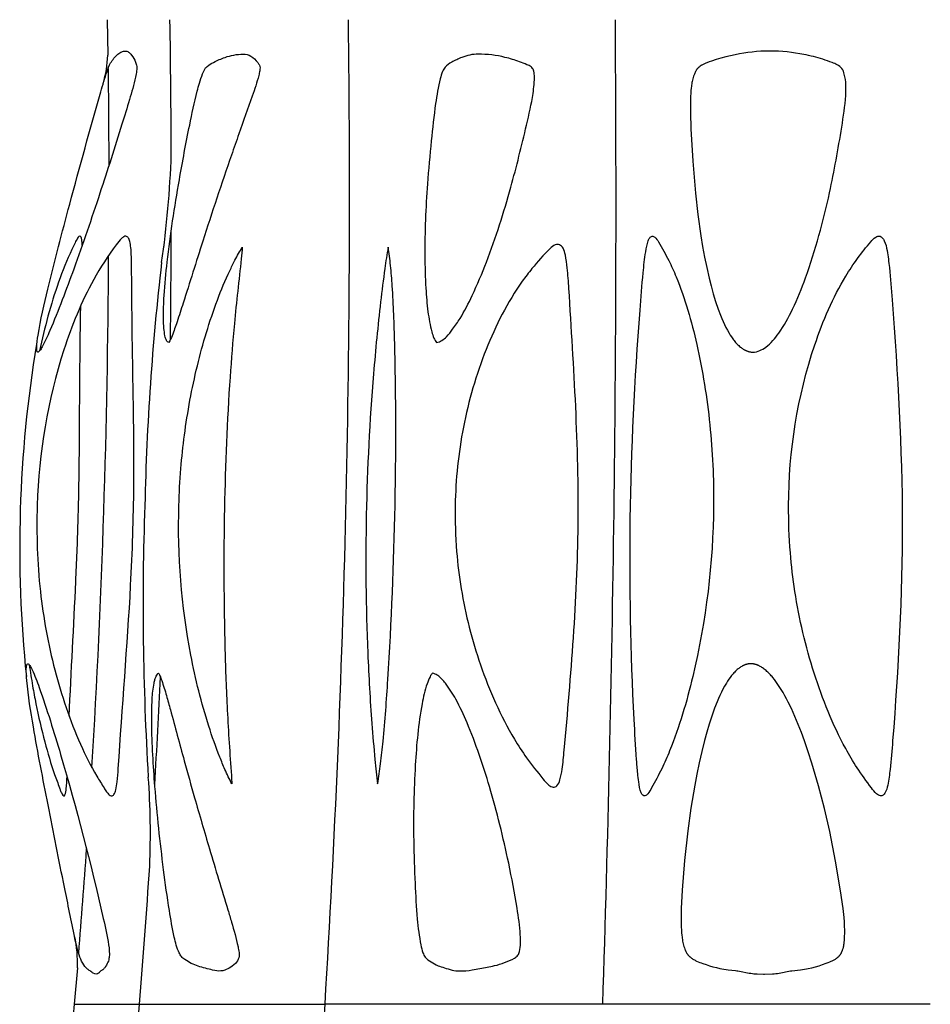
# Model space of a CAD drawing. Header units: millimetres. Extents: x 1250 to 1725, y 0 to 1655.
# Tile 94 of 256: x 1459 to 1488, y 813 to 844. Entities that reach past the tile are written whole.
import ezdxf

# ---------------------------------------------------------------- set-up
doc = ezdxf.new("R2010")
doc.units = ezdxf.units.MM
doc.header["$MEASUREMENT"] = 0
doc.layers.add('Crea2D$visibili$tangenti', color=7, linetype='Continuous', true_color=0x000000)

msp = doc.modelspace()

# ---------------------------------------------------------------- linework, layer by layer
at = {"layer": 'Crea2D$visibili$tangenti'}
for p, q in [((1461.329, 844.023), (1461.346, 842.891)), ((1461.352, 842.463), (1461.375, 839.359)), ((1460.376, 813.779), (1460.275, 812.611)), ((1460.275, 812.611), (1460.175, 811.517)), ((1460.275, 812.611), (1462.355, 812.611)), ((1462.355, 812.611), (1468.278, 812.611)), ((1477.143, 812.611), (1468.278, 812.611)), ((1487.599, 812.611), (1477.143, 812.611))]:
    msp.add_line(p, q, dxfattribs=at)
msp.add_lwpolyline([(1482.486, 843.022), (1482.458, 843.022), (1482.322, 843.02), (1482.185, 843.014), (1482.049, 843.005), (1481.913, 842.992), (1481.778, 842.976), (1481.643, 842.956), (1481.508, 842.933), (1481.374, 842.907), (1481.221, 842.874), (1481.069, 842.837), (1480.917, 842.797), (1480.767, 842.752), (1480.618, 842.704), (1480.544, 842.678), (1480.47, 842.65), (1480.429, 842.634), (1480.388, 842.616), (1480.368, 842.607), (1480.348, 842.597), (1480.328, 842.587), (1480.309, 842.576), (1480.298, 842.57), (1480.288, 842.564), (1480.278, 842.557), (1480.267, 842.55), (1480.257, 842.543), (1480.247, 842.536), (1480.237, 842.528), (1480.228, 842.521), (1480.218, 842.513), (1480.209, 842.505), (1480.2, 842.496), (1480.191, 842.488), (1480.182, 842.479), (1480.174, 842.47), (1480.166, 842.461), (1480.158, 842.451), (1480.15, 842.441), (1480.142, 842.43), (1480.135, 842.419), (1480.127, 842.408), (1480.12, 842.397), (1480.113, 842.385), (1480.107, 842.374), (1480.101, 842.362), (1480.095, 842.35), (1480.089, 842.338), (1480.078, 842.313), (1480.068, 842.288), (1480.058, 842.263), (1480.044, 842.222), (1480.031, 842.181), (1480.02, 842.14), (1480.009, 842.098), (1480, 842.056), (1479.991, 842.014), (1479.984, 841.972), (1479.977, 841.93), (1479.972, 841.887), (1479.967, 841.844), (1479.959, 841.758), (1479.953, 841.672), (1479.949, 841.586), (1479.942, 841.323), (1479.943, 841.06), (1479.96, 840.536), (1480.016, 839.511), (1480.101, 838.487), (1480.178, 837.805), (1480.273, 837.126), (1480.329, 836.788), (1480.392, 836.451), (1480.461, 836.116), (1480.538, 835.781), (1480.6, 835.531), (1480.669, 835.281), (1480.744, 835.034), (1480.827, 834.79), (1480.901, 834.592), (1480.941, 834.495), (1480.983, 834.398), (1481.028, 834.303), (1481.075, 834.208), (1481.124, 834.115), (1481.176, 834.023), (1481.214, 833.962), (1481.253, 833.901), (1481.273, 833.871), (1481.294, 833.842), (1481.315, 833.813), (1481.337, 833.784), (1481.359, 833.756), (1481.382, 833.729), (1481.406, 833.702), (1481.431, 833.676), (1481.456, 833.651), (1481.482, 833.626), (1481.508, 833.602), (1481.536, 833.579), (1481.558, 833.562), (1481.58, 833.546), (1481.602, 833.53), (1481.625, 833.515), (1481.648, 833.501), (1481.66, 833.494), (1481.672, 833.488), (1481.684, 833.481), (1481.696, 833.475), (1481.709, 833.47), (1481.721, 833.464), (1481.734, 833.459), (1481.746, 833.454), (1481.759, 833.449), (1481.772, 833.444), (1481.785, 833.44), (1481.798, 833.436), (1481.811, 833.433), (1481.824, 833.43), (1481.837, 833.427), (1481.851, 833.424), (1481.864, 833.422), (1481.878, 833.42), (1481.891, 833.419), (1481.905, 833.418), (1481.919, 833.417), (1481.933, 833.417)], dxfattribs=at)
msp.add_lwpolyline([(1481.869, 823.476), (1481.855, 823.476), (1481.841, 823.475), (1481.827, 823.474), (1481.813, 823.473), (1481.799, 823.471), (1481.785, 823.469), (1481.771, 823.466), (1481.758, 823.463), (1481.744, 823.46), (1481.731, 823.456), (1481.718, 823.452), (1481.704, 823.448), (1481.691, 823.444), (1481.678, 823.439), (1481.666, 823.434), (1481.653, 823.428), (1481.64, 823.422), (1481.628, 823.416), (1481.615, 823.41), (1481.603, 823.404), (1481.591, 823.397), (1481.579, 823.39), (1481.555, 823.376), (1481.531, 823.36), (1481.508, 823.344), (1481.486, 823.328), (1481.464, 823.31), (1481.435, 823.287), (1481.407, 823.262), (1481.381, 823.237), (1481.354, 823.21), (1481.329, 823.184), (1481.304, 823.156), (1481.28, 823.128), (1481.257, 823.099), (1481.234, 823.07), (1481.211, 823.04), (1481.168, 822.979), (1481.127, 822.917), (1481.088, 822.854), (1481.032, 822.758), (1480.979, 822.662), (1480.929, 822.564), (1480.882, 822.464), (1480.837, 822.364), (1480.794, 822.263), (1480.713, 822.058), (1480.622, 821.804), (1480.54, 821.548), (1480.463, 821.289), (1480.393, 821.029), (1480.304, 820.673), (1480.222, 820.316), (1480.147, 819.957), (1480.078, 819.597), (1479.959, 818.873), (1479.86, 818.147), (1479.757, 817.2), (1479.681, 816.25), (1479.65, 815.664), (1479.645, 815.371), (1479.646, 815.224), (1479.65, 815.077), (1479.654, 814.987), (1479.66, 814.897), (1479.668, 814.807), (1479.673, 814.763), (1479.679, 814.718), (1479.686, 814.674), (1479.694, 814.63), (1479.703, 814.586), (1479.713, 814.542), (1479.724, 814.499), (1479.736, 814.455), (1479.75, 814.413), (1479.765, 814.37), (1479.775, 814.344), (1479.786, 814.319), (1479.798, 814.293), (1479.804, 814.281), (1479.81, 814.269), (1479.817, 814.257), (1479.823, 814.245), (1479.831, 814.233), (1479.838, 814.221), (1479.846, 814.21), (1479.854, 814.199), (1479.862, 814.188), (1479.871, 814.177), (1479.88, 814.167), (1479.889, 814.157), (1479.899, 814.147), (1479.909, 814.138), (1479.919, 814.129), (1479.929, 814.12), (1479.94, 814.111), (1479.951, 814.102), (1479.962, 814.094), (1479.974, 814.086), (1479.997, 814.07), (1480.021, 814.055), (1480.045, 814.041), (1480.068, 814.028), (1480.092, 814.015), (1480.116, 814.003), (1480.14, 813.992), (1480.189, 813.969), (1480.238, 813.949), (1480.288, 813.93), (1480.338, 813.911), (1480.439, 813.877), (1480.548, 813.842), (1480.658, 813.81), (1480.769, 813.78), (1480.88, 813.754), (1480.946, 813.741), (1481.012, 813.729), (1481.078, 813.719), (1481.144, 813.71), (1481.38, 813.688), (1481.419, 813.683), (1481.458, 813.678), (1481.509, 813.669), (1481.561, 813.66), (1481.765, 813.617), (1481.817, 813.608), (1481.868, 813.6), (1481.919, 813.593), (1481.969, 813.588), (1482.07, 813.582), (1482.273, 813.574), (1482.303, 813.574), (1482.566, 813.583), (1482.619, 813.587), (1482.672, 813.592), (1482.724, 813.598), (1482.776, 813.606), (1482.828, 813.616), (1483.085, 813.668), (1483.137, 813.677), (1483.176, 813.682), (1483.452, 813.71), (1483.516, 813.719), (1483.579, 813.729), (1483.642, 813.74), (1483.705, 813.753), (1483.821, 813.779), (1483.936, 813.809), (1484.05, 813.842), (1484.162, 813.879), (1484.279, 813.921), (1484.337, 813.944), (1484.394, 813.968), (1484.433, 813.984), (1484.471, 814.002), (1484.49, 814.011), (1484.509, 814.021), (1484.527, 814.031), (1484.546, 814.041), (1484.569, 814.056), (1484.58, 814.063), (1484.592, 814.07), (1484.603, 814.078), (1484.614, 814.086), (1484.625, 814.094), (1484.635, 814.103), (1484.646, 814.112), (1484.656, 814.121), (1484.666, 814.13), (1484.675, 814.139), (1484.685, 814.149), (1484.694, 814.159), (1484.703, 814.169), (1484.711, 814.179), (1484.719, 814.19), (1484.727, 814.201), (1484.735, 814.212), (1484.742, 814.223), (1484.749, 814.235), (1484.756, 814.246), (1484.762, 814.258), (1484.768, 814.27), (1484.774, 814.282), (1484.78, 814.295), (1484.785, 814.307), (1484.79, 814.32), (1484.795, 814.332), (1484.799, 814.345), (1484.808, 814.371), (1484.813, 814.389), (1484.818, 814.406), (1484.823, 814.424), (1484.827, 814.442), (1484.835, 814.478), (1484.841, 814.514), (1484.847, 814.551), (1484.851, 814.587), (1484.858, 814.661), (1484.862, 814.715), (1484.865, 814.769), (1484.867, 814.878), (1484.866, 814.986), (1484.863, 815.095), (1484.855, 815.237), (1484.844, 815.38), (1484.815, 815.664), (1484.734, 816.23), (1484.574, 817.182), (1484.387, 818.128), (1484.22, 818.86), (1484.031, 819.586), (1483.819, 820.306), (1483.703, 820.662), (1483.581, 821.017), (1483.485, 821.278), (1483.385, 821.538), (1483.279, 821.794), (1483.165, 822.048), (1483.064, 822.254), (1483.011, 822.356), (1482.956, 822.456), (1482.899, 822.556), (1482.84, 822.654), (1482.779, 822.751), (1482.714, 822.846), (1482.669, 822.91), (1482.622, 822.973), (1482.573, 823.034), (1482.548, 823.064), (1482.522, 823.094), (1482.496, 823.123), (1482.469, 823.151), (1482.441, 823.179), (1482.413, 823.207), (1482.384, 823.233), (1482.355, 823.259), (1482.325, 823.284), (1482.294, 823.308), (1482.27, 823.325), (1482.246, 823.342), (1482.222, 823.358), (1482.197, 823.373), (1482.172, 823.388), (1482.147, 823.402), (1482.134, 823.408), (1482.121, 823.415), (1482.108, 823.421), (1482.094, 823.427), (1482.081, 823.432), (1482.068, 823.437), (1482.054, 823.442), (1482.04, 823.447), (1482.027, 823.451), (1482.013, 823.455), (1481.999, 823.459), (1481.985, 823.463), (1481.971, 823.466), (1481.957, 823.468), (1481.942, 823.471), (1481.928, 823.472), (1481.913, 823.474), (1481.899, 823.475), (1481.884, 823.476)], close=True, dxfattribs=at)
for centre, radius, start, end in [((1095.703, 838.352), 367.67, 0.2147, 0.88379), ((1047.417, 838.313), 421.645, 356.50522, 0.77592), ((699.125, 838.312), 778.442, 358.107987, 0.42038), ((1457.828, 843.024), 3.52, 342.8744, 357.8375), ((1432.731, 840.722), 30.655, 351.6527, 358.1441), ((1117.695, 838.371), 345.678, 359.24525, 359.82322), ((1162.755, 838.049), 298.62, 356.56613, 359.70279), ((1545.309, 826.696), 82.803, 173.35881, 178.73519), ((1498.259, 827.168), 39.727, 170.5833, 185.9215), ((1552.295, 825.354), 89.826, 177.978, 183.50667), ((1159.592, 837.163), 303.76, 356.68753, 357.3378), ((1438.193, 818.052), 24.511, 357.5907, 4.2307), ((1192.979, 836.345), 268.348, 355.27424, 355.98608), ((1175.823, 836.144), 287.497, 355.30484, 356.18632), ((1456.522, 813.914), 3.857, 357.9893, 12.9474), ((1186.896, 835.321), 276.393, 354.43167, 355.28687), ((1167.745, 830.603), 301.071, 350.6267, 356.57389)]:
    msp.add_arc(centre, radius, start, end, dxfattribs=at)
for points, knots in [([(1459.112, 833.417), (1459.094, 833.421), (1459.074, 833.471), (1459.071, 833.657), (1459.167, 834.321), (1459.519, 835.849), (1460.204, 838.434), (1460.838, 840.747), (1461.273, 842.253), (1461.428, 842.672), (1461.609, 842.88), (1461.772, 843.001), (1461.86, 843.023), (1461.895, 843.022)], [0, 0, 0, 0, 0.050086, 0.151748, 0.557282, 2.060828, 4.854387, 8.57834, 9.257297, 9.555054, 9.915585, 10.062587, 10.171682, 10.171682, 10.171682, 10.171682]), ([(1461.901, 843.022), (1461.937, 843.023), (1462.019, 842.994), (1462.132, 842.866), (1462.218, 842.706), (1462.28, 842.538), (1462.262, 842.37), (1462.194, 842.016), (1462.032, 841.445), (1461.65, 840.214), (1461.075, 838.404), (1460.32, 836.206), (1459.703, 834.573), (1459.323, 833.709), (1459.193, 833.488), (1459.142, 833.431), (1459.121, 833.418), (1459.112, 833.417)], [0, 0, 0, 0, 0.106976, 0.251507, 0.505206, 0.649264, 0.787277, 0.996497, 1.73773, 2.561688, 4.870007, 7.428367, 9.537194, 10.104464, 10.258365, 10.305615, 10.331569, 10.331569, 10.331569, 10.331569]), ([(1463.289, 833.72), (1463.257, 833.73), (1463.203, 833.801), (1463.16, 833.963), (1463.133, 834.2), (1463.111, 834.63), (1463.143, 835.337), (1463.284, 836.816), (1463.567, 838.629), (1463.908, 840.442), (1464.126, 841.472), (1464.272, 842.015), (1464.351, 842.259), (1464.427, 842.444), (1464.551, 842.571), (1464.768, 842.689), (1465.049, 842.818), (1465.37, 842.905), (1465.569, 842.924), (1465.672, 842.922)], [0, 0, 0, 0, 0.097716, 0.259545, 0.497528, 0.814969, 1.548825, 2.618304, 5.272472, 7.050254, 8.154242, 8.427808, 8.736852, 8.925341, 9.022431, 9.264086, 9.661668, 9.951152, 10.258176, 10.258176, 10.258176, 10.258176]), ([(1465.672, 842.922), (1465.755, 842.927), (1465.937, 842.871), (1466.093, 842.711), (1466.184, 842.577), (1466.209, 842.485), (1466.194, 842.374), (1466.121, 842.07), (1465.895, 841.4), (1465.59, 840.558), (1465.209, 839.473), (1464.823, 838.33), (1464.308, 836.757), (1463.897, 835.436), (1463.574, 834.43), (1463.427, 834.008), (1463.333, 833.789), (1463.289, 833.72)], [0, 0, 0, 0, 0.248387, 0.552143, 0.653562, 0.734582, 0.832578, 0.986631, 1.673579, 2.951674, 3.67554, 5.121935, 6.570785, 8.642308, 9.271843, 9.738913, 9.984315, 9.984315, 9.984315, 9.984315]), ([(1473.168, 842.922), (1472.988, 842.927), (1472.695, 842.853), (1472.348, 842.685), (1472.123, 842.548), (1472.012, 842.349), (1471.907, 841.958), (1471.78, 841.218), (1471.662, 840.098), (1471.507, 838.482), (1471.447, 836.912), (1471.484, 835.55), (1471.55, 834.738), (1471.641, 834.206), (1471.743, 833.876), (1471.8, 833.762), (1471.837, 833.72)], [0, 0, 0, 0, 0.536807, 0.895413, 1.157923, 1.315354, 1.565361, 2.369085, 3.568568, 4.942137, 7.240031, 8.277247, 9.02878, 9.681726, 9.894396, 10.061987, 10.061987, 10.061987, 10.061987]), ([(1471.837, 833.72), (1471.963, 833.742), (1472.149, 833.886), (1472.377, 834.172), (1472.67, 834.603), (1473.033, 835.318), (1473.616, 836.703), (1474.192, 838.522), (1474.636, 840.333), (1474.909, 841.518), (1474.972, 842.111), (1474.951, 842.405), (1474.86, 842.533), (1474.691, 842.6), (1474.416, 842.712), (1473.905, 842.866), (1473.456, 842.927), (1473.168, 842.922)], [0, 0, 0, 0, 0.375112, 0.684961, 1.101647, 1.932558, 3.090552, 5.605835, 7.650198, 8.682457, 9.254964, 9.432234, 9.556547, 9.712812, 9.96313, 10.450676, 11.312546, 11.312546, 11.312546, 11.312546]), ([(1481.933, 833.417), (1482.087, 833.419), (1482.413, 833.583), (1482.836, 834.086), (1483.25, 834.84), (1483.844, 836.326), (1484.368, 838.27), (1484.718, 840.23), (1484.913, 841.491), (1484.914, 842.13), (1484.793, 842.47), (1484.633, 842.587), (1484.425, 842.675), (1484.071, 842.794), (1483.416, 842.961), (1482.849, 843.025), (1482.486, 843.022)], [0, 0, 0, 0, 0.452644, 1.060513, 1.952269, 3.029876, 5.853687, 7.980081, 9.003321, 9.681142, 9.879355, 10.070402, 10.245099, 10.565582, 11.185932, 12.271716, 12.271716, 12.271716, 12.271716]), ([(1461.456, 819.261), (1461.429, 819.264), (1461.375, 819.306), (1461.295, 819.393), (1461.174, 819.598), (1460.866, 820.085), (1460.252, 821.308), (1459.593, 823.276), (1459.12, 825.841), (1459.062, 827.61), (1459.093, 828.524), (1459.146, 830.208), (1459.555, 832.696), (1460.669, 835.431), (1461.396, 836.565), (1461.743, 837.007), (1461.846, 837.1), (1461.932, 837.128), (1462.016, 837.064), (1462.056, 836.925), (1462.086, 836.723), (1462.1, 836.418), (1462.111, 835.513), (1462.121, 833.701), (1462.175, 831.412), (1462.187, 828.725), (1462.063, 825.09), (1461.789, 821.942), (1461.657, 819.765), (1461.612, 819.485), (1461.561, 819.317), (1461.494, 819.253), (1461.456, 819.261)], [0, 0, 0, 0, 0.076386, 0.206737, 0.349388, 0.789624, 1.934733, 4.447176, 6.997059, 9.740919, 9.740919, 9.740919, 14.796349, 17.233235, 18.561599, 18.824821, 18.9173, 18.979475, 19.077455, 19.20611, 19.403543, 19.695547, 20.119453, 22.120653, 25.12796, 26.99014, 30.181667, 36.035523, 36.465891, 36.725586, 36.886107, 36.986736, 36.986736, 36.986736, 36.986736]), ([(1460.528, 836.827), (1460.526, 836.868), (1460.522, 836.948), (1460.507, 837.039), (1460.487, 837.107), (1460.439, 837.124), (1460.394, 837.082), (1460.314, 836.939), (1460.085, 836.467), (1459.615, 835.3), (1459.328, 834.198), (1459.165, 833.457)], [0, 0, 0, 0, 0.128339, 0.230213, 0.289519, 0.322136, 0.376394, 0.451894, 0.819666, 1.946391, 4.223878, 4.223878, 4.223878, 4.223878]), ([(1475.561, 819.539), (1475.607, 819.532), (1475.716, 819.592), (1475.798, 819.813), (1475.865, 820.195), (1476.115, 822.904), (1476.54, 828.017), (1476.207, 833.157), (1476.025, 836.022), (1475.968, 836.455), (1475.903, 836.716), (1475.781, 836.862), (1475.594, 836.854), (1475.299, 836.565), (1474.949, 836.179), (1474.175, 835.157), (1473.334, 833.492), (1472.625, 831.059), (1472.447, 829.362), (1472.434, 828.524)], [0, 0, 0, 0, 0.132952, 0.343953, 0.689234, 1.30088, 8.50586, 16.053061, 16.713943, 17.127471, 17.36001, 17.520255, 17.662453, 17.877557, 18.733988, 19.23968, 21.709773, 24.298772, 26.811802, 26.811802, 26.811802, 26.811802]), ([(1478.486, 819.261), (1478.525, 819.271), (1478.613, 819.349), (1478.777, 819.653), (1479.025, 820.101), (1479.53, 821.267), (1480.342, 824.028), (1480.667, 826.688), (1480.681, 828.524), (1480.69, 829.385), (1480.607, 831.112), (1480.217, 833.564), (1479.718, 835.308), (1479.244, 836.379), (1479.003, 836.793), (1478.841, 837.072), (1478.721, 837.136), (1478.633, 837.062), (1478.562, 836.894), (1478.49, 836.516), (1478.414, 835.776), (1478.182, 832.94), (1477.951, 828.189), (1478.043, 823.403), (1478.202, 820.698), (1478.252, 820.033), (1478.291, 819.68), (1478.331, 819.439), (1478.411, 819.281), (1478.464, 819.255), (1478.486, 819.261)], [0, 0, 0, 0, 0.12067, 0.338403, 1.035641, 1.657802, 4.144754, 9.650728, 9.650728, 9.650728, 12.233722, 14.830915, 17.088006, 17.661759, 18.338244, 18.524257, 18.627225, 18.712144, 18.821221, 19.182627, 19.855824, 21.057206, 27.716668, 34.120065, 35.408936, 35.847503, 36.118026, 36.475723, 36.57732, 36.640849, 36.640849, 36.640849, 36.640849]), ([(1486.01, 819.262), (1486.074, 819.252), (1486.184, 819.368), (1486.267, 819.678), (1486.333, 820.24), (1486.563, 823.028), (1486.839, 828.025), (1486.537, 833.063), (1486.311, 835.951), (1486.241, 836.585), (1486.168, 836.909), (1486.08, 837.063), (1485.981, 837.136), (1485.825, 837.087), (1485.446, 836.656), (1484.662, 835.576), (1483.486, 832.803), (1483.081, 830.265), (1483.076, 828.525), (1483.074, 828.021), (1483.106, 827.105), (1483.318, 825.303), (1483.821, 823.179), (1484.571, 821.314), (1485.264, 820.128), (1485.614, 819.663), (1485.846, 819.343), (1485.962, 819.271), (1486.01, 819.262)], [0, 0, 0, 0, 0.170046, 0.447737, 0.956694, 1.868626, 8.840506, 15.952534, 16.987493, 17.537064, 17.863311, 17.979998, 18.062227, 18.211542, 18.426666, 19.784602, 22.194636, 27.410167, 27.410167, 27.410167, 28.921709, 30.160933, 32.84552, 35.455648, 36.166907, 36.958842, 37.202397, 37.351133, 37.351133, 37.351133, 37.351133]), ([(1465.3, 819.642), (1465.228, 819.796), (1465.092, 820.077), (1464.837, 820.689), (1464.415, 821.89), (1463.756, 824.543), (1463.568, 826.929), (1463.613, 828.527), (1463.624, 828.92), (1463.665, 829.669), (1463.824, 831.161), (1464.159, 832.972), (1464.684, 834.719), (1465.141, 835.824), (1465.415, 836.383), (1465.559, 836.629), (1465.637, 836.769)], [0, 0, 0, 0, 0.510816, 0.936256, 1.987461, 4.327113, 9.124576, 9.124576, 9.124576, 10.30344, 11.373619, 13.624984, 15.821946, 16.835699, 17.208763, 17.68921, 17.68921, 17.68921, 17.68921]), ([(1465.637, 836.769), (1465.631, 836.645), (1465.542, 835.832), (1465.387, 834.452), (1465.174, 831.799), (1465.035, 828.33), (1465.046, 824.785), (1465.148, 821.942), (1465.248, 820.515), (1465.3, 819.731), (1465.3, 819.642)], [0, 0, 0, 0, 0.372113, 2.453954, 4.165485, 8.353127, 12.867474, 14.798239, 16.888367, 17.155769, 17.155769, 17.155769, 17.155769]), ([(1470.296, 836.769), (1470.253, 836.54), (1470.167, 835.958), (1469.999, 834.612), (1469.742, 831.996), (1469.551, 828.259), (1469.588, 824.533), (1469.739, 821.932), (1469.856, 820.541), (1469.922, 819.9), (1469.957, 819.642)], [0, 0, 0, 0, 0.697183, 1.76686, 4.068473, 8.580511, 12.987437, 15.241548, 16.395721, 17.175496, 17.175496, 17.175496, 17.175496]), ([(1469.957, 819.642), (1469.991, 819.857), (1470.06, 820.309), (1470.178, 821.419), (1470.375, 824.164), (1470.474, 826.675), (1470.513, 828.527), (1470.521, 828.955), (1470.535, 829.844), (1470.54, 831.57), (1470.517, 833.476), (1470.455, 835.14), (1470.378, 836.161), (1470.323, 836.574), (1470.296, 836.769)], [0, 0, 0, 0, 0.651777, 1.371335, 3.347807, 8.907754, 8.907754, 8.907754, 10.191502, 11.573113, 14.087369, 15.90986, 16.567752, 17.158157, 17.158157, 17.158157, 17.158157]), ([(1460.111, 821.802), (1460.174, 823.236), (1460.295, 825.293), (1460.398, 827.888), (1460.457, 830.822), (1460.441, 833.13), (1460.484, 834.903)], [0, 0, 0, 0, 4.305349, 6.182764, 7.789267, 13.108026, 13.108026, 13.108026, 13.108026]), ([(1472.434, 828.524), (1472.427, 828.035), (1472.451, 827.146), (1472.661, 825.432), (1473.183, 823.384), (1473.976, 821.601), (1474.725, 820.428), (1475.115, 819.956), (1475.382, 819.622), (1475.51, 819.548), (1475.561, 819.539)], [0, 0, 0, 0, 1.464793, 2.666443, 5.175594, 7.783735, 8.494783, 9.344983, 9.618373, 9.77463, 9.77463, 9.77463, 9.77463]), ([(1460.973, 813.574), (1460.942, 813.575), (1460.865, 813.596), (1460.803, 813.671), (1460.733, 813.702), (1460.64, 813.767), (1460.525, 813.928), (1460.391, 814.272), (1460.22, 815.09), (1459.888, 816.684), (1459.446, 818.927), (1459.015, 821.12), (1458.784, 822.576), (1458.734, 823.238), (1458.75, 823.421), (1458.773, 823.472), (1458.792, 823.476)], [0, 0, 0, 0, 0.094785, 0.226355, 0.281451, 0.322519, 0.569534, 0.860753, 1.429899, 3.070742, 5.750617, 8.283606, 9.779484, 10.168373, 10.275372, 10.328533, 10.328533, 10.328533, 10.328533]), ([(1458.792, 823.476), (1458.803, 823.475), (1458.825, 823.459), (1458.874, 823.395), (1458.997, 823.152), (1459.345, 822.209), (1460.156, 819.577), (1460.878, 816.833), (1461.354, 814.662), (1461.413, 814.189), (1461.352, 813.937), (1461.27, 813.807), (1461.205, 813.724), (1461.155, 813.697), (1461.097, 813.677), (1461.069, 813.593), (1461.003, 813.577), (1460.979, 813.574)], [0, 0, 0, 0, 0.032154, 0.081686, 0.239144, 0.847177, 3.096117, 8.499801, 9.356603, 9.761885, 9.921123, 10.126256, 10.215269, 10.240482, 10.293181, 10.396868, 10.474791, 10.474791, 10.474791, 10.474791]), ([(1458.837, 823.443), (1458.87, 823.218), (1458.935, 822.803), (1459.089, 821.979), (1459.306, 821.032), (1459.572, 820.139), (1459.763, 819.625), (1459.838, 819.413), (1459.881, 819.326), (1459.915, 819.272), (1459.938, 819.262)], [0, 0, 0, 0, 0.682986, 1.259244, 2.514565, 3.596359, 4.054386, 4.156913, 4.273115, 4.345078, 4.345078, 4.345078, 4.345078]), ([(1464.952, 813.674), (1464.862, 813.667), (1464.623, 813.718), (1464.224, 813.813), (1463.891, 813.965), (1463.687, 814.125), (1463.559, 814.365), (1463.435, 814.863), (1463.279, 815.751), (1463.059, 817.351), (1462.848, 819.347), (1462.739, 821.163), (1462.748, 822.266), (1462.788, 822.686), (1462.821, 822.855), (1462.829, 822.897), (1462.846, 822.971), (1462.88, 823.071), (1462.918, 823.139), (1462.949, 823.172), (1462.966, 823.176)], [0, 0, 0, 0, 0.263061, 0.739584, 1.218187, 1.365759, 1.499398, 2.030841, 2.894308, 4.208926, 6.873054, 8.917085, 9.662503, 10.180198, 10.180198, 10.180198, 10.306357, 10.411189, 10.492509, 10.54269, 10.54269, 10.54269, 10.54269]), ([(1462.966, 823.176), (1462.973, 823.167), (1462.988, 823.14), (1463.023, 823.062), (1463.105, 822.834), (1463.215, 822.47), (1463.452, 821.615), (1463.739, 820.527), (1464.156, 819.049), (1464.617, 817.464), (1465.02, 816.144), (1465.334, 815.104), (1465.461, 814.652), (1465.533, 814.286), (1465.548, 814.114), (1465.461, 813.932), (1465.282, 813.795), (1465.105, 813.704), (1464.996, 813.67), (1464.952, 813.674)], [0, 0, 0, 0, 0.034591, 0.091528, 0.255406, 0.761952, 1.230262, 2.917445, 4.138206, 5.836182, 7.872317, 8.278648, 9.093652, 9.281337, 9.397137, 9.605346, 9.858661, 10.06975, 10.19917, 10.19917, 10.19917, 10.19917]), ([(1471.711, 823.176), (1471.696, 823.164), (1471.666, 823.126), (1471.602, 823.014), (1471.483, 822.707), (1471.274, 821.774), (1471.128, 820.098), (1471.087, 818.183), (1471.144, 816.543), (1471.206, 815.432), (1471.291, 814.691), (1471.385, 814.282), (1471.481, 814.082), (1471.668, 813.955), (1471.868, 813.841), (1472.103, 813.773), (1472.325, 813.702), (1472.487, 813.672), (1472.566, 813.674)], [0, 0, 0, 0, 0.05742, 0.143715, 0.387227, 1.041135, 3.007471, 5.42306, 6.789588, 7.927743, 8.764417, 9.023024, 9.184741, 9.421206, 9.67664, 9.888118, 10.14394, 10.379006, 10.379006, 10.379006, 10.379006]), ([(1472.566, 813.674), (1472.703, 813.673), (1472.924, 813.692), (1473.294, 813.765), (1473.758, 813.847), (1474.167, 813.983), (1474.443, 814.163), (1474.525, 814.426), (1474.52, 814.935), (1474.386, 815.877), (1474.085, 817.462), (1473.592, 819.451), (1473.004, 821.193), (1472.502, 822.286), (1472.247, 822.695), (1472.121, 822.855), (1472.087, 822.898), (1472.02, 822.976), (1471.913, 823.076), (1471.81, 823.143), (1471.742, 823.173), (1471.711, 823.176)], [0, 0, 0, 0, 0.413087, 0.661617, 1.134147, 1.818947, 1.959873, 2.092702, 2.625069, 3.479826, 4.947276, 7.462311, 9.62641, 10.453244, 11.066502, 11.066502, 11.066502, 11.229265, 11.375983, 11.504127, 11.596684, 11.596684, 11.596684, 11.596684]), ([(1459.938, 819.262), (1460.001, 819.24), (1460.021, 819.503), (1460.036, 819.692), (1460.04, 819.781), (1460.043, 819.871)], [0, 0, 0, 0, 0.01160207, 0.01160207, 0.02181107, 0.02181107, 0.02181107, 0.02181107])]:
    msp.add_open_spline(points, degree=3, knots=knots, dxfattribs=at)
msp.add_open_spline([(1463.142, 836.852), (1463.141, 836.873), (1463.136, 836.843), (1463.129, 836.801)], degree=3, dxfattribs=at)

doc.saveas('drawing.dxf')
